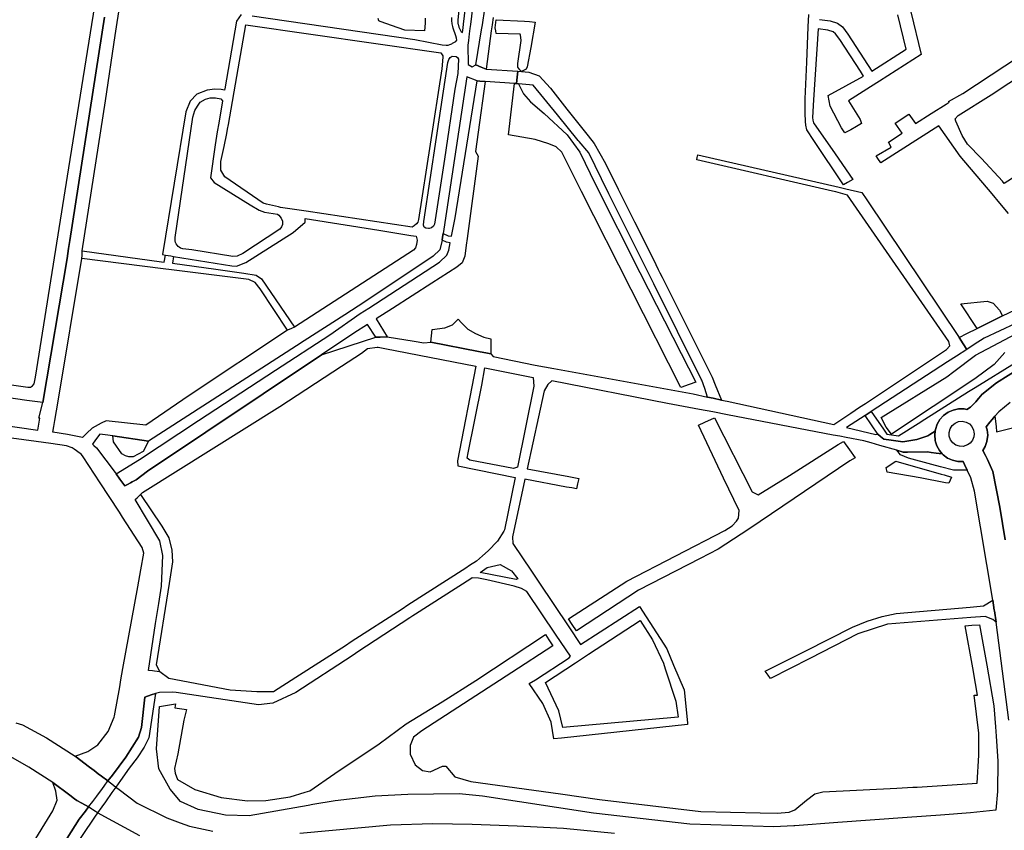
# Model space of a CAD drawing. Header units: metres. Extents: x 89872 to 99175, y 455036 to 468911.
# Tile 71 of 196: x 91815 to 92499, y 464388 to 464951. Entities that reach past the tile are written whole.
import ezdxf

# ---------------------------------------------------------------- set-up
doc = ezdxf.new("R2010")
doc.units = ezdxf.units.M
doc.layers.add('Waterdeel', color=7, linetype='Continuous', true_color=0x00aaff)
doc.layers.add('Wegdeel', color=7, linetype='Continuous', true_color=0x9a9a9a)
doc.layers.add('Wegdeel doorgaand', color=1, linetype='Continuous')

msp = doc.modelspace()

# ---------------------------------------------------------------- linework, layer by layer
at = {"layer": 'Waterdeel', "lineweight": -3}
for p, q in [((91849.03, 464847.9), (91867.13, 464960.4)), ((91873.85, 464952.5), (91849.84, 464797.35)), ((92064.21, 464949.94), (92063.91, 464951.43)), ((92065.34, 464949.53), (92064.21, 464949.94)), ((92077.83, 464944.97), (92065.34, 464949.53)), ((92096.38, 464948.16), (92095.97, 464942.88)), ((92096.59, 464951.64), (92096.38, 464948.16)), ((92145.15, 464944.98), (92145.83, 464950.53)), ((92145.83, 464950.53), (92165.37, 464949.72)), ((92165.37, 464949.72), (92168.82, 464949.34)), ((92168.82, 464949.34), (92172.79, 464948.91)), ((92172.79, 464948.91), (92169.74, 464931.45)), ((92082.4, 464943.41), (92077.83, 464944.97)), ((92095.97, 464942.88), (92082.4, 464943.41)), ((92145.45, 464942.83), (92145.15, 464944.98)), ((92145.7, 464941.05), (92145.45, 464942.83)), ((92162.36, 464940.51), (92145.7, 464941.05)), ((92162.63, 464939.97), (92162.36, 464940.51)), ((92162.9, 464938.2), (92162.63, 464939.97)), ((92160.73, 464920.19), (92163.04, 464936.31)), ((92163.04, 464936.31), (92162.9, 464938.2)), ((92169.74, 464931.45), (92167.37, 464917.88)), ((92160.87, 464917.75), (92160.73, 464920.19)), ((92167.37, 464917.88), (92166.56, 464916.26)), ((92162.09, 464915.85), (92160.87, 464917.75)), ((92163.44, 464914.71), (92162.09, 464915.85)), ((92166.56, 464916.26), (92163.44, 464914.71)), ((92154.23, 464870.69), (92158.55, 464906.38)), ((92158.55, 464906.38), (92159.89, 464906.26)), ((92159.89, 464906.26), (92161.31, 464906.13)), ((92161.31, 464906.13), (92164.81, 464899.14)), ((92164.81, 464899.14), (92169.55, 464893.67)), ((92169.55, 464893.67), (92179.03, 464885.64)), ((92179.03, 464885.64), (92195.08, 464870.69)), ((92172.83, 464867.4), (92154.23, 464870.69)), ((92195.08, 464870.69), (92203.83, 464858.65)), ((92182.31, 464864.48), (92172.83, 464867.4)), ((92187.42, 464862.29), (92182.31, 464864.48)), ((92191.43, 464858.65), (92187.42, 464862.29)), ((92205, 464831.37), (92191.43, 464858.65)), ((92203.83, 464858.65), (92214.7, 464836.34)), ((91825.95, 464702.42), (91849.03, 464847.9)), ((92214.7, 464836.34), (92245.54, 464775.15)), ((92274.01, 464695.29), (92205, 464831.37)), ((91849.84, 464797.35), (91848.81, 464791.91)), ((91848.81, 464791.91), (91847.9, 464784.83)), ((91847.9, 464784.83), (91831.15, 464684.99)), ((92245.54, 464775.15), (92274.13, 464718.93)), ((92468.33, 464753.5), (92486.49, 464755.24)), ((92486.49, 464755.24), (92490.71, 464753.75)), ((92479.77, 464736.34), (92468.33, 464753.5)), ((92490.71, 464753.75), (92495.19, 464749.03)), ((92495.19, 464749.03), (92497.18, 464745.05)), ((92115.43, 464738.79), (92119.5, 464742.85)), ((92119.5, 464742.85), (92121.63, 464740.28)), ((92121.63, 464740.28), (92126.09, 464735.77)), ((92497.18, 464745.05), (92479.77, 464736.34)), ((92100.85, 464731.1), (92101.38, 464735.54)), ((92101.38, 464735.54), (92110.03, 464736.62)), ((92110.03, 464736.62), (92115.43, 464738.79)), ((92126.09, 464735.77), (92131.49, 464732.74)), ((92478.49, 464717.68), (92510.85, 464734.85)), ((92100.34, 464726.87), (92100.85, 464731.1)), ((92133.49, 464720.32), (92100.34, 464726.87)), ((92131.49, 464732.74), (92137.27, 464730.16)), ((92137.27, 464730.16), (92142.12, 464729.19)), ((92142.12, 464729.19), (92142.04, 464718.63)), ((92139.85, 464719.07), (92133.49, 464720.32)), ((92142.04, 464718.63), (92139.85, 464719.07)), ((92274.13, 464718.93), (92284.41, 464699.1)), ((92463.36, 464706.31), (92478.49, 464717.68)), ((92498.89, 464719.65), (92491.51, 464711.29)), ((92458.63, 464702.76), (92463.36, 464706.31)), ((92491.51, 464711.29), (92478.03, 464701.27)), ((91824.97, 464697.87), (91825.95, 464702.42)), ((92413.03, 464674.41), (92458.63, 464702.76)), ((92478.03, 464701.27), (92420.3, 464662.93)), ((91795.72, 464699.01), (91820.75, 464695.44)), ((91820.75, 464695.44), (91822.54, 464695.6)), ((91822.54, 464695.6), (91823.84, 464696.41)), ((91823.84, 464696.41), (91824.97, 464697.87)), ((92279.8, 464697.41), (92274.01, 464695.29)), ((92284.41, 464699.1), (92279.8, 464697.41)), ((91820.03, 464686.29), (91791.8, 464690.34)), ((91831.15, 464684.99), (91820.03, 464686.29)), ((92290.59, 464671.15), (92297.33, 464674.2)), ((92297.33, 464674.2), (92323.37, 464622.91)), ((92416.46, 464667.8), (92413.03, 464674.41)), ((92286.24, 464669.19), (92290.59, 464671.15)), ((92303.54, 464632.4), (92286.24, 464669.19)), ((92420.3, 464662.93), (92416.46, 464667.8)), ((91880.19, 464657.64), (91879.57, 464661.65)), ((91879.57, 464661.65), (91904.49, 464658.09)), ((91885.87, 464649.3), (91880.19, 464657.64)), ((91904.49, 464658.09), (91900.61, 464650.89)), ((92349.36, 464634.1), (92383.18, 464655.75)), ((92383.18, 464655.75), (92386.76, 464657.69)), ((92386.76, 464657.69), (92390.94, 464652.06)), ((92390.94, 464652.06), (92395.05, 464646.52)), ((91888.45, 464647.75), (91885.87, 464649.3)), ((91890.84, 464647.16), (91888.45, 464647.75)), ((91893.69, 464647.16), (91890.84, 464647.16)), ((91900.61, 464650.89), (91893.69, 464647.16)), ((92395.05, 464646.52), (92391.38, 464644.3)), ((92391.38, 464644.3), (92321.26, 464597.04)), ((92416.52, 464639.68), (92423.31, 464644.14)), ((92417.13, 464636.57), (92416.52, 464639.68)), ((92423.31, 464644.14), (92454.68, 464635.18)), ((92314.54, 464609.97), (92303.54, 464632.4)), ((92327.53, 464620.71), (92349.36, 464634.1)), ((92440.04, 464632.54), (92417.13, 464636.57)), ((92457.73, 464629.12), (92440.04, 464632.54)), ((92454.68, 464635.18), (92456.77, 464634.58)), ((92456.77, 464634.58), (92461.84, 464633.14)), ((92461.84, 464633.14), (92460.03, 464628.86)), ((92460.03, 464628.86), (92457.73, 464629.12)), ((92323.37, 464622.91), (92327.53, 464620.71)), ((92312.71, 464602.55), (92314.04, 464604.5)), ((92314.04, 464604.5), (92314.54, 464609.97)), ((92321.26, 464597.04), (92299.86, 464583.14)), ((92304.47, 464596.01), (92309.66, 464599.36)), ((92309.66, 464599.36), (92312.71, 464602.55)), ((92236.47, 464560.78), (92304.47, 464596.01)), ((92299.86, 464583.14), (92287.29, 464576.66)), ((92287.29, 464576.66), (92244.54, 464554.62)), ((92196, 464534.6), (92236.47, 464560.78)), ((92244.54, 464554.62), (92201.6, 464526.32)), ((92198.61, 464530.74), (92196, 464534.6)), ((92201.6, 464526.32), (92198.61, 464530.74)), ((92471.32, 464529.77), (92475.9, 464530.19)), ((92476.66, 464500.76), (92471.32, 464529.77)), ((92475.9, 464530.19), (92481.26, 464530.55)), ((92481.26, 464530.55), (92486.43, 464502.49)), ((92131.67, 464491.82), (92180.04, 464523.79)), ((92180.04, 464523.79), (92182.44, 464520.1)), ((92185.15, 464515.94), (92156.53, 464497.37)), ((92182.44, 464520.1), (92185.15, 464515.94)), ((92486.43, 464502.49), (92491.22, 464474.26)), ((92156.53, 464497.37), (92094.12, 464456.87)), ((92478.54, 464489.89), (92476.66, 464500.76)), ((92108.23, 464476.94), (92131.67, 464491.82)), ((92479.89, 464481.73), (92478.54, 464489.89)), ((92477.48, 464481.56), (92479.89, 464481.73)), ((92480.75, 464455.38), (92477.48, 464481.56)), ((91909.99, 464444.39), (91912.16, 464473.75)), ((91912.16, 464473.75), (91923.16, 464475.7)), ((91923.16, 464475.7), (91922.65, 464472.93)), ((92083.36, 464461.8), (92108.23, 464476.94)), ((92491.22, 464474.26), (92492.39, 464459.79)), ((91922.65, 464472.93), (91930.73, 464471.68)), ((91930.73, 464471.68), (91929.05, 464464.27)), ((91929.05, 464464.27), (91924.81, 464440.83)), ((92064.66, 464447.77), (92083.36, 464461.8)), ((92094.12, 464456.87), (92088.35, 464452.4)), ((92480.75, 464440.11), (92480.75, 464455.38)), ((92492.39, 464459.79), (92492.91, 464453.2)), ((92492.91, 464453.2), (92494.02, 464435.81)), ((92033.82, 464427.31), (92064.66, 464447.77)), ((92088.35, 464452.4), (92086.05, 464446.81)), ((92086.05, 464446.81), (92086.05, 464440.66)), ((91911.61, 464430.53), (91909.99, 464444.39)), ((91924.81, 464440.83), (91922.51, 464430.85)), ((92086.05, 464440.66), (92089.51, 464433.39)), ((92479.71, 464420.54), (92480.75, 464440.11)), ((92089.51, 464433.39), (92094.69, 464429.47)), ((92494.02, 464435.81), (92493.7, 464414.84)), ((91919.48, 464416.42), (91911.61, 464430.53)), ((91922.51, 464430.85), (91923.03, 464427.62)), ((91923.03, 464427.62), (91924.6, 464423.21)), ((92016.43, 464415.29), (92033.82, 464427.31)), ((92094.69, 464429.47), (92099.88, 464428.35)), ((92099.88, 464428.35), (92108.53, 464432.27)), ((92108.53, 464432.27), (92110.83, 464432.27)), ((92110.83, 464432.27), (92117.17, 464425)), ((91924.6, 464423.21), (91936.56, 464416.29)), ((92117.17, 464425), (92128.12, 464421.64)), ((92128.12, 464421.64), (92190.38, 464413.07)), ((92437.95, 464417.88), (92479.71, 464420.54)), ((91926.6, 464407.74), (91919.48, 464416.42)), ((91936.56, 464416.29), (91954.82, 464410.62)), ((92002.72, 464411.13), (92013.24, 464414.32)), ((92013.24, 464414.32), (92016.43, 464415.29)), ((92084.41, 464412.61), (92061.81, 464411.61)), ((92120.05, 464413.25), (92084.41, 464412.61)), ((92136.19, 464411.58), (92120.05, 464413.25)), ((92190.38, 464413.07), (92217.45, 464409.34)), ((92361.13, 464408.86), (92367.08, 464413.06)), ((92367.08, 464413.06), (92372.5, 464414.64)), ((92372.5, 464414.64), (92423.89, 464417.12)), ((92423.89, 464417.12), (92434.92, 464417.71)), ((92434.92, 464417.71), (92437.95, 464417.88)), ((92493.7, 464414.84), (92492.7, 464401.93)), ((91938.96, 464402.25), (91926.6, 464407.74)), ((91954.82, 464410.62), (91973.07, 464408.41)), ((91973.07, 464408.41), (91985.78, 464408.6)), ((91985.78, 464408.6), (92002.72, 464411.13)), ((92018.48, 464405.68), (92015.2, 464405.11)), ((92033.97, 464408.37), (92018.48, 464405.68)), ((92061.81, 464411.61), (92033.97, 464408.37)), ((92213.41, 464399.83), (92136.19, 464411.58)), ((92217.45, 464409.34), (92287.76, 464400.95)), ((92353.01, 464402.03), (92361.13, 464408.86)), ((91957.94, 464398.25), (91938.96, 464402.25)), ((92015.2, 464405.11), (91974.23, 464398)), ((92280.27, 464392), (92213.41, 464399.83)), ((92287.76, 464400.95), (92329, 464400.08)), ((92329, 464400.08), (92340.78, 464399.83)), ((92340.78, 464399.83), (92349.22, 464400.46)), ((92349.22, 464400.46), (92353.01, 464402.03)), ((92454.13, 464398.44), (92430.99, 464396.74)), ((92475.11, 464399.98), (92454.13, 464398.44)), ((92492.7, 464401.93), (92475.11, 464399.98)), ((91974.23, 464398), (91957.94, 464398.25)), ((92338.48, 464390.33), (92280.27, 464392)), ((92382.91, 464393.21), (92353.04, 464391.02)), ((92430.99, 464396.74), (92382.91, 464393.21)), ((92352.41, 464390.97), (92338.48, 464390.33)), ((92353.04, 464391.02), (92352.41, 464390.97))]:
    msp.add_line(p, q, dxfattribs=at)
at = {"layer": 'Wegdeel'}
for p, q in [((92136.17, 464947.18), (92137.93, 464958.28)), ((92143.58, 464952.15), (92142.89, 464947.01)), ((92362.43, 464945.63), (92362.81, 464954.29)), ((92430.42, 464930.15), (92424.55, 464954.1)), ((92433.68, 464956.06), (92440.69, 464926.43)), ((92135.61, 464943.66), (92136.17, 464947.18)), ((92142.89, 464947.01), (92142.34, 464942.89)), ((92361.38, 464921.28), (92362.43, 464945.63)), ((92370.27, 464950.91), (92377.52, 464949.81)), ((92377.52, 464949.81), (92382.68, 464948.21)), ((92382.68, 464948.21), (92386.12, 464945.63)), ((92386.12, 464945.63), (92389.81, 464940.71)), ((92131.76, 464919.43), (92135.61, 464943.66)), ((92142.34, 464942.89), (92138.77, 464916.29)), ((92369.27, 464944.35), (92366.1, 464895.12)), ((92376.03, 464943.32), (92369.27, 464944.35)), ((92379.62, 464942.21), (92376.03, 464943.32)), ((92381.38, 464940.89), (92379.62, 464942.21)), ((92384.37, 464936.91), (92381.38, 464940.89)), ((92389.81, 464940.71), (92406.63, 464914.87)), ((92398.63, 464915), (92384.37, 464936.91)), ((92113.83, 464924.49), (92115.11, 464925.4)), ((92115.11, 464925.4), (92117.94, 464925.13)), ((92117.94, 464925.13), (92118.85, 464924.49)), ((92406.63, 464914.87), (92430.42, 464930.15)), ((92440.69, 464926.43), (92411.79, 464908.05)), ((92104.43, 464868.89), (92112.19, 464920.84)), ((92112.19, 464920.84), (92112.83, 464923.03)), ((92112.83, 464923.03), (92113.83, 464924.49)), ((92118.85, 464924.49), (92119.51, 464923.3)), ((92119.51, 464923.3), (92119.22, 464913.26)), ((92135.36, 464917.82), (92131.76, 464919.43)), ((92360.27, 464895.77), (92361.38, 464921.28)), ((92119.22, 464913.26), (92117.12, 464902.49)), ((92138.77, 464916.29), (92135.36, 464917.82)), ((92160.41, 464910.74), (92160.88, 464914.88)), ((92160.88, 464914.88), (92163.44, 464914.71)), ((92163.44, 464914.71), (92168.52, 464914.15)), ((92168.52, 464914.15), (92175.67, 464911.77)), ((92175.67, 464911.77), (92183.42, 464903.12)), ((92376.33, 464898.09), (92400.87, 464911.56)), ((92400.87, 464911.56), (92398.63, 464915)), ((92117.39, 464813.04), (92132.52, 464908.16)), ((92132.52, 464908.16), (92134.43, 464908.03)), ((92138.2, 464907.78), (92133.31, 464872.63)), ((92134.43, 464908.03), (92138.2, 464907.78)), ((92159.89, 464906.26), (92160.41, 464910.74)), ((92161.31, 464906.13), (92159.89, 464906.26)), ((92171.5, 464905.21), (92161.31, 464906.13)), ((92188.23, 464884.65), (92171.5, 464905.21)), ((92411.79, 464908.05), (92405.68, 464904.16)), ((92117.12, 464902.49), (92109.82, 464853.92)), ((92183.42, 464903.12), (92194.83, 464888.65)), ((92377.54, 464890.59), (92376.33, 464898.09)), ((92405.68, 464904.16), (92390.36, 464894.42)), ((91936.49, 464887.54), (91938.41, 464890.65)), ((91938.41, 464890.65), (91940.33, 464893.46)), ((91940.33, 464893.46), (91943.89, 464895.39)), ((91943.89, 464895.39), (91947.14, 464896.42)), ((91947.14, 464896.42), (91950.84, 464896.42)), ((91950.84, 464896.42), (91954.54, 464895.83)), ((91955.85, 464894.41), (91953.14, 464878.92)), ((91954.54, 464895.83), (91955.85, 464894.41)), ((92360.31, 464885.66), (92360.27, 464895.77)), ((92366.1, 464895.12), (92365.45, 464882.76)), ((92385.4, 464875.64), (92377.54, 464890.59)), ((92390.36, 464894.42), (92398.48, 464881.3)), ((91935.15, 464882.96), (91936.49, 464887.54)), ((92202.79, 464866.75), (92188.23, 464884.65)), ((92194.83, 464888.65), (92209.54, 464869.98)), ((92360.45, 464880), (92360.31, 464885.66)), ((91923.02, 464799.5), (91935.15, 464882.96)), ((91953.14, 464878.92), (91952.07, 464872.77)), ((92360.74, 464877.37), (92360.45, 464880)), ((92361.5, 464874.21), (92360.74, 464877.37)), ((92365.45, 464882.76), (92365.58, 464880.92)), ((92365.58, 464880.92), (92365.98, 464879.08)), ((92365.98, 464879.08), (92381.1, 464857.65)), ((92399.39, 464878.52), (92395.96, 464876.54)), ((92398.48, 464881.3), (92399.39, 464878.52)), ((91952.07, 464872.77), (91950.73, 464863.67)), ((92133.31, 464872.63), (92131.34, 464859.23)), ((92366.24, 464866.7), (92361.5, 464874.21)), ((92387.78, 464872.05), (92385.4, 464875.64)), ((92392.03, 464874.29), (92387.78, 464872.05)), ((92395.96, 464876.54), (92392.03, 464874.29)), ((91950.73, 464863.67), (91947.38, 464840.8)), ((92095.57, 464810.55), (92104.43, 464868.89)), ((92203.34, 464866.1), (92202.79, 464866.75)), ((92210.03, 464858.28), (92203.34, 464866.1)), ((92209.54, 464869.98), (92213.71, 464864.7)), ((92213.71, 464864.7), (92221.62, 464850.79)), ((92386.86, 464836.01), (92366.24, 464866.7)), ((92131.34, 464859.23), (92133.31, 464855.88)), ((92218.93, 464840.07), (92210.03, 464858.28)), ((92381.1, 464857.65), (92393.46, 464839.64)), ((92109.82, 464853.92), (92103.4, 464811.79)), ((92133.31, 464855.88), (92125.61, 464798.77)), ((92221.62, 464850.79), (92230.5, 464833.01)), ((91947.38, 464840.8), (91950.06, 464837.52)), ((91950.06, 464837.52), (91975.1, 464822.02)), ((92224.07, 464829.76), (92218.93, 464840.07)), ((92389.71, 464837.58), (92386.86, 464836.01)), ((92393.46, 464839.64), (92389.71, 464837.58)), ((92251.79, 464774.11), (92224.07, 464829.76)), ((92230.5, 464833.01), (92241.84, 464810.27)), ((91975.1, 464822.02), (91981.25, 464818.34)), ((91981.25, 464818.34), (91984.94, 464817.11)), ((91984.94, 464817.11), (91993.88, 464815.69)), ((91993.88, 464815.69), (91994.79, 464814.89)), ((91994.79, 464814.89), (91996.57, 464812.96)), ((91996.57, 464812.96), (91997.45, 464810.89)), ((91997.45, 464810.89), (91997.45, 464808.38)), ((92095.39, 464808.09), (92095.57, 464810.55)), ((92102.88, 464808.64), (92102.15, 464807.36)), ((92103.4, 464811.79), (92102.88, 464808.64)), ((92114.85, 464800.31), (92117.39, 464813.04)), ((92241.84, 464810.27), (92254.87, 464784.17)), ((91995.53, 464805.27), (91969.93, 464788.4)), ((91996.71, 464806.75), (91995.53, 464805.27)), ((91997.45, 464808.38), (91996.71, 464806.75)), ((92095.67, 464806.72), (92095.39, 464808.09)), ((92096.85, 464805.93), (92095.67, 464806.72)), ((92098.73, 464805.77), (92096.85, 464805.93)), ((92099.32, 464805.72), (92098.73, 464805.77)), ((92100.96, 464806.26), (92099.32, 464805.72)), ((92102.15, 464807.36), (92100.96, 464806.26)), ((92108.51, 464799.78), (92108.89, 464802.26)), ((92108.89, 464802.26), (92112.55, 464800.64)), ((91922.87, 464797.13), (91923.02, 464799.5)), ((91923.28, 464795.98), (91922.87, 464797.13)), ((91923.61, 464795.06), (91923.28, 464795.98)), ((91924.95, 464793.13), (91923.61, 464795.06)), ((92108.17, 464797.5), (92108.51, 464799.78)), ((92111.26, 464796.14), (92108.17, 464797.5)), ((92113.94, 464795.75), (92111.26, 464796.14)), ((92112.55, 464800.64), (92114.85, 464800.31)), ((92112.83, 464790.62), (92113.94, 464795.75)), ((92125.61, 464798.77), (92124.99, 464794.17)), ((91858.29, 464786.96), (91858.36, 464790.19)), ((91858.36, 464790.19), (91913.43, 464782.57)), ((91925.62, 464792.7), (91924.95, 464793.13)), ((91926.57, 464792.1), (91925.62, 464792.7)), ((91928.2, 464791.51), (91926.57, 464792.1)), ((91934.56, 464790.77), (91928.2, 464791.51)), ((91962.98, 464786.33), (91934.56, 464790.77)), ((91969.93, 464788.4), (91965.93, 464786.47)), ((92111.45, 464787.07), (92112.83, 464790.62)), ((92124.99, 464794.17), (92123.96, 464786.5)), ((91858.25, 464784.85), (91858.29, 464786.96)), ((91914.7, 464777.7), (91858.25, 464784.85)), ((91913.43, 464782.57), (91915.41, 464782.3)), ((91915.41, 464782.3), (91916.17, 464787.22)), ((91916.17, 464787.22), (91919.97, 464786.61)), ((91919.97, 464786.61), (91921.88, 464786.3)), ((91921.88, 464786.3), (91921.07, 464781.51)), ((91921.07, 464781.51), (91951.15, 464777.35)), ((91965.93, 464786.47), (91962.98, 464786.33)), ((92057.42, 464750.44), (92106.53, 464782.34)), ((92106.53, 464782.34), (92111.45, 464787.07)), ((92122.13, 464781.76), (92118.49, 464778.84)), ((92123.96, 464786.5), (92122.13, 464781.76)), ((92254.87, 464784.17), (92258.28, 464777.34)), ((91920.31, 464776.98), (91914.7, 464777.7)), ((91974.01, 464770.18), (91920.31, 464776.98)), ((91951.15, 464777.35), (91970.64, 464774.65)), ((91970.64, 464774.65), (91979.1, 464773.22)), ((92118.49, 464778.84), (92101.07, 464767.68)), ((92258.28, 464777.34), (92259.48, 464774.95)), ((92259.48, 464774.95), (92261, 464771.91)), ((91978.37, 464768.2), (91974.01, 464770.18)), ((91982.05, 464763.72), (91978.37, 464768.2)), ((91979.1, 464773.22), (91982.82, 464770.63)), ((91982.82, 464770.63), (92005.72, 464737.12)), ((92101.07, 464767.68), (92073.86, 464750.26)), ((92255.26, 464767.17), (92251.79, 464774.11)), ((92261, 464771.91), (92295.6, 464702.56)), ((92000.96, 464735.02), (91982.05, 464763.72)), ((92288.17, 464701.11), (92255.26, 464767.17)), ((92051.46, 464746.64), (92057.42, 464750.44)), ((92073.86, 464750.26), (92062.43, 464742.89)), ((92030.26, 464731.93), (92051.46, 464746.64)), ((92062.43, 464742.89), (92070.05, 464730.4)), ((92003.77, 464736.27), (92000.96, 464735.02)), ((92005.72, 464737.12), (92003.77, 464736.27)), ((92056.38, 464739), (92047.06, 464733)), ((92062.17, 464730.18), (92056.38, 464739)), ((91992.55, 464707.3), (92030.26, 464731.93)), ((92047.06, 464733), (92024.48, 464717.92)), ((92065.25, 464730.26), (92062.17, 464730.18)), ((92070.05, 464730.4), (92065.25, 464730.26)), ((92024.48, 464717.92), (91903.64, 464637.24)), ((91939.02, 464672.32), (91992.55, 464707.3)), ((92288.54, 464700.37), (92288.17, 464701.11)), ((92290.54, 464694.51), (92288.54, 464700.37)), ((92295.6, 464702.56), (92297.83, 464697.13)), ((92292.53, 464688.68), (92290.54, 464694.51)), ((92297.83, 464697.13), (92302.18, 464686.58)), ((92296.44, 464687.83), (92292.53, 464688.68)), ((92302.18, 464686.58), (92296.44, 464687.83)), ((91898.22, 464645.31), (91939.02, 464672.32)), ((92426.42, 464648.49), (92423.8, 464651.75)), ((92423.8, 464651.75), (92428.3, 464650.47)), ((91881.87, 464635.37), (91898.22, 464645.31)), ((92432.11, 464646.16), (92426.42, 464648.49)), ((92428.3, 464650.47), (92428.76, 464650.47)), ((92428.76, 464650.47), (92431.25, 464650.49)), ((92431.25, 464650.49), (92445.27, 464650.64)), ((92448.2, 464641.84), (92432.11, 464646.16)), ((92445.27, 464650.64), (92447.65, 464650.23)), ((92447.65, 464650.23), (92451.13, 464649.63)), ((92451.13, 464649.63), (92455.48, 464649.32)), ((92455.48, 464649.32), (92456.07, 464648.64)), ((92456.07, 464648.64), (92459.13, 464646.34)), ((92459.13, 464646.34), (92462.6, 464644.73)), ((92462.6, 464644.73), (92466.34, 464643.87)), ((92454.27, 464640.21), (92448.2, 464641.84)), ((92463.2, 464637.81), (92454.27, 464640.21)), ((92472.73, 464637.88), (92463.2, 464637.81)), ((92466.34, 464643.87), (92469.87, 464643.81)), ((92469.87, 464643.81), (92470.84, 464641.8)), ((92470.84, 464641.8), (92472.73, 464637.88)), ((91884.57, 464631.7), (91881.87, 464635.37)), ((91887.96, 464627.08), (91884.57, 464631.7)), ((91895.9, 464631.18), (91893.08, 464629.72)), ((91903.64, 464637.24), (91895.9, 464631.18)), ((91890.23, 464628.25), (91887.96, 464627.08)), ((91891.98, 464629.15), (91890.23, 464628.25)), ((91893.08, 464629.72), (91891.98, 464629.15)), ((91895.12, 464617.42), (91896.52, 464618.8)), ((91912.31, 464588.77), (91895.12, 464617.42)), ((91896.52, 464618.8), (91898.16, 464620.42)), ((91898.16, 464620.42), (91898.85, 464621.11)), ((91898.85, 464621.11), (91913.72, 464598.92)), ((91913.72, 464598.92), (91918.46, 464590.97)), ((91918.46, 464590.97), (91920.54, 464582.25)), ((91914.43, 464578.68), (91912.31, 464588.77)), ((91913.37, 464557.25), (91914.43, 464578.68)), ((91920.54, 464582.25), (91921.11, 464574.29)), ((91921.11, 464574.29), (91918.84, 464559.13)), ((91918.84, 464559.13), (91909.74, 464502.66)), ((91911.53, 464545.35), (91913.37, 464557.25)), ((91909.38, 464531.39), (91911.53, 464545.35)), ((92423.38, 464538.4), (92474.73, 464542.85)), ((92474.73, 464542.85), (92484.02, 464543.65)), ((92484.02, 464543.65), (92490.55, 464547.71)), ((92490.55, 464547.71), (92491.54, 464540.77)), ((92403.35, 464532.95), (92413.64, 464536.3)), ((92413.64, 464536.3), (92423.38, 464538.4)), ((92475.38, 464535.54), (92417.43, 464531.05)), ((92485.1, 464536.3), (92475.38, 464535.54)), ((92490.51, 464534.2), (92485.1, 464536.3)), ((92491.54, 464540.77), (92491.62, 464540.27)), ((92491.62, 464540.27), (92492.75, 464532.34)), ((91904.36, 464498.8), (91909.38, 464531.39)), ((92209.94, 464510.06), (92245.69, 464533.48)), ((92245.69, 464533.48), (92254.33, 464520.06)), ((92360.67, 464512.51), (92393.23, 464528.9)), ((92393.23, 464528.9), (92403.35, 464532.95)), ((92417.43, 464531.05), (92396.86, 464524.22)), ((92492.75, 464532.34), (92490.51, 464534.2)), ((92396.86, 464524.22), (92363.43, 464507.1)), ((92254.33, 464520.06), (92261.83, 464503.85)), ((92200.82, 464504.08), (92209.94, 464510.06)), ((92332.61, 464498.38), (92355.62, 464509.96)), ((92355.62, 464509.96), (92360.67, 464512.51)), ((91909.74, 464502.66), (91912.2, 464497.88)), ((92179.99, 464490.42), (92200.82, 464504.08)), ((92261.83, 464503.85), (92263.1, 464499.98)), ((92363.43, 464507.1), (92336.26, 464493.19)), ((91907.17, 464498.47), (91904.36, 464498.8)), ((91908.61, 464498.3), (91907.17, 464498.47)), ((91912.2, 464497.88), (91908.61, 464498.3)), ((92263.1, 464499.98), (92270.47, 464477.56)), ((92334.58, 464495.58), (92332.61, 464498.38)), ((92336.26, 464493.19), (92334.58, 464495.58)), ((92189.21, 464470.85), (92179.99, 464490.42)), ((91901.78, 464480.34), (91906.18, 464481.81)), ((91909.22, 464482.83), (91904.72, 464452.14)), ((91906.18, 464481.81), (91909.22, 464482.83)), ((91899.65, 464459.14), (91901.78, 464480.34)), ((92270.47, 464477.56), (92272.2, 464466.38)), ((92192.09, 464459.11), (92189.21, 464470.85)), ((92272.2, 464466.38), (92192.09, 464459.11)), ((91897.54, 464452.44), (91899.65, 464459.14)), ((91888.72, 464438.69), (91897.54, 464452.44)), ((91904.72, 464452.14), (91901.49, 464445.68)), ((91901.49, 464445.68), (91896.47, 464438.15)), ((91879.36, 464426.19), (91888.72, 464438.69)), ((91896.47, 464438.15), (91891.09, 464430.97)), ((91876.29, 464422.09), (91879.36, 464426.19)), ((91891.09, 464430.97), (91885.08, 464422.53)), ((91873.56, 464418.44), (91876.29, 464422.09)), ((91885.08, 464422.53), (91881.79, 464417.91)), ((91868.46, 464411.64), (91872.38, 464416.86)), ((91872.38, 464416.86), (91873.56, 464418.44)), ((91879.07, 464414.08), (91874.48, 464407.64)), ((91881.79, 464417.91), (91879.07, 464414.08)), ((91862.82, 464404.1), (91865.69, 464407.93)), ((91865.69, 464407.93), (91868.46, 464411.64)), ((91874.48, 464407.64), (91872.03, 464404.19)), ((91856.22, 464395.55), (91860.61, 464401.15)), ((91860.61, 464401.15), (91862.82, 464404.1)), ((91869.07, 464400.03), (91866.88, 464396.95)), ((91872.03, 464404.19), (91869.07, 464400.03)), ((91842.36, 464373.57), (91856.22, 464395.55)), ((91866.88, 464396.95), (91848.57, 464369.72))]:
    msp.add_line(p, q, dxfattribs=at)
for points in [[(91968.74, 464954.18), (91965.5, 464949.68), (91957.3, 464902.74), (91957.13, 464901.78), (91954.98, 464902.19), (91950.4, 464902.49), (91945.07, 464901.75), (91938.09, 464899.08), (91933.46, 464894.2), (91930.29, 464886.64), (91914.24, 464787.53), (91916.17, 464787.22), (91919.97, 464786.61), (91921.88, 464786.3), (91962.24, 464779.82), (91965.49, 464779.51), (91971.99, 464782.02), (92004.91, 464802.99), (92013.2, 464810.07), (92013.2, 464812.61), (92064.36, 464804.47), (92086.64, 464800.93), (92090.24, 464800.35), (92090.83, 464797.59), (92090.55, 464794.49), (92089.73, 464792.3), (92088.27, 464790.74), (92005.72, 464737.12), (92003.77, 464736.27), (92000.96, 464735.02), (91932.58, 464689.64), (91902.52, 464669.18), (91875.01, 464672.18), (91871.68, 464670.64), (91865.32, 464667.04), (91861.62, 464663.6), (91858.65, 464660.55), (91848.19, 464662.73), (91838.03, 464664.21), (91838.73, 464668.23), (91839.4, 464672.37), (91841.65, 464685.79), (91858.25, 464784.85), (91858.29, 464786.96), (91858.36, 464790.19), (91874.53, 464894.39), (91881.33, 464939.67), (91884.78, 464962.15)], [(92120.07, 464959.36), (92119.06, 464950.63), (92119.23, 464948.02), (92119.35, 464947.59), (92119.94, 464945.46), (92120.05, 464945.04), (92121.36, 464942.32), (92122.28, 464941.69), (92122.8, 464945.13), (92123.15, 464947.5), (92124.49, 464959.09)], [(91760.55, 464675.46), (91827.67, 464665.71), (91828.33, 464669.86), (91828.99, 464673.98), (91828.31, 464674.09), (91831.15, 464684.99), (91847.9, 464784.83), (91848.81, 464791.91), (91849.84, 464797.35), (91873.85, 464952.5)], [(92129.27, 464958.8), (92127.84, 464947.38), (92127.49, 464944.59), (92127.01, 464940.83), (92126.45, 464936.3), (92126.04, 464933.08), (92126.31, 464919.61), (92129.05, 464917.85), (92131.76, 464919.43), (92135.36, 464917.82), (92138.77, 464916.29), (92160.88, 464914.88), (92160.41, 464910.74), (92159.89, 464906.26), (92158.55, 464906.38), (92138.2, 464907.78), (92134.43, 464908.03), (92132.52, 464908.16), (92125.43, 464910.99), (92109.35, 464805.26), (92108.89, 464802.26), (92108.51, 464799.78), (92108.17, 464797.5), (92106.74, 464790.85), (92102.07, 464786.41), (92097.05, 464783.08), (92095.07, 464781.76), (92054.51, 464754.82), (92040.69, 464745.86), (92012.49, 464727.69), (92007.24, 464724.3), (91904.49, 464658.09), (91879.57, 464661.65), (91874.36, 464662.4), (91870.75, 464662.91), (91867.67, 464658.89), (91865.45, 464655.98), (91866.41, 464655.13), (91868.23, 464653.5), (91881.22, 464636.26), (91881.87, 464635.37), (91884.57, 464631.7), (91887.96, 464627.08), (91890.23, 464628.25), (91891.98, 464629.15), (91893.08, 464629.72), (91895.9, 464631.18), (91903.64, 464637.24), (92024.48, 464717.92), (92062.17, 464730.18), (92065.25, 464730.26), (92070.05, 464730.4), (92088.86, 464727.42), (92095.6, 464726.36), (92100.34, 464726.87), (92133.49, 464720.32), (92139.85, 464719.07), (92142.04, 464718.63), (92143.65, 464716.71), (92172.73, 464710.79), (92185.73, 464708.43), (92282.49, 464690.88), (92292.53, 464688.68), (92296.44, 464687.83), (92302.18, 464686.58), (92306.08, 464685.72), (92380.11, 464669.56), (92391.99, 464677.48), (92398.09, 464681.54), (92402.24, 464684.3), (92458.43, 464721.74), (92460.71, 464724.3), (92460.02, 464727.21), (92391.75, 464825.79), (92389.61, 464828.87), (92381.6, 464831.13), (92379.35, 464831.52), (92285.1, 464853.32), (92285.39, 464854.96), (92285.74, 464856.91), (92383.84, 464834.47), (92388.39, 464833.15), (92399.59, 464830.69), (92403.05, 464825.64), (92467.09, 464730.12), (92469.98, 464725.66), (92472.49, 464721.78), (92465.34, 464717.15), (92459.02, 464713.04), (92406.11, 464678.63), (92403.98, 464677.24), (92401.94, 464675.92), (92388.95, 464667.47), (92409.35, 464662.68), (92410.75, 464662.91), (92412.55, 464661.32), (92414.78, 464659.35), (92419.88, 464658.65), (92426.47, 464657.75), (92428.03, 464657.64), (92437.73, 464659.11), (92441.97, 464660.52), (92444.12, 464661.23), (92445.43, 464661.66), (92446.79, 464662.65), (92450.49, 464664.99), (92450.19, 464662.34), (92450.54, 464658.53), (92450.82, 464657.62), (92451.68, 464654.87), (92453.54, 464651.53), (92455.48, 464649.32), (92451.13, 464649.63), (92447.65, 464650.23), (92445.27, 464650.64), (92431.25, 464650.49), (92428.76, 464650.47), (92428.3, 464650.47), (92423.8, 464651.75), (92412.11, 464655.07), (92405.97, 464656.82), (92400.97, 464658.24), (92388.74, 464660.58), (92384.41, 464661.41), (92379.73, 464662.3), (92306.4, 464676.32), (92296.08, 464678.3), (92286.94, 464680.04), (92264.73, 464684.11), (92184.3, 464699.81), (92181.55, 464697.34), (92179.03, 464693.01), (92167.3, 464638.78), (92196.11, 464633.46), (92203.04, 464632.18), (92202.3, 464628.44), (92201.61, 464624.93), (92198.23, 464625.55), (92194.69, 464626.21), (92165.74, 464631.54), (92157.11, 464591.63), (92157.41, 464587.05), (92170.36, 464567.67), (92175.42, 464560.11), (92196.14, 464529.11), (92204.36, 464516.82), (92245.26, 464543.32), (92264.13, 464513.91), (92268.95, 464502.56), (92276.23, 464485.39), (92278.54, 464462.46), (92278.54, 464461.28), (92191.1, 464451.86), (92185.75, 464451.28), (92184.02, 464463.02), (92178.26, 464475.89), (92168.61, 464489.66), (92172.99, 464492.34), (92196.46, 464507.57), (92197.32, 464508.82), (92187.46, 464523.4), (92167.1, 464553.54), (92163.37, 464555.83), (92158.32, 464557.47), (92139.18, 464561.65), (92133.43, 464562.91), (92129.16, 464563.25), (92128.07, 464562.53), (92089.71, 464537.93), (92087.9, 464536.73), (92085.73, 464535.31), (92049.69, 464511.66), (92048.04, 464510.57), (92045.74, 464509.06), (92006.81, 464483.52), (91990.64, 464476.01), (91980.82, 464474.85), (91923.68, 464483.43), (91921.12, 464483.82), (91912.03, 464483.49), (91909.22, 464482.83), (91906.18, 464481.81), (91901.78, 464480.34), (91899.65, 464459.14), (91897.54, 464452.44), (91888.72, 464438.69), (91879.36, 464426.19), (91876.29, 464422.09), (91871.87, 464425.44), (91869.6, 464427.16), (91866.64, 464429.41), (91863.56, 464431.74), (91853.44, 464439.41), (91862.38, 464442.45), (91869.2, 464447.12), (91876.37, 464456.45), (91880.68, 464466.5), (91880.84, 464467.38), (91884.45, 464487.45), (91885.31, 464492.26), (91886.72, 464500.12), (91892.86, 464534.26), (91896.95, 464556.98), (91899.07, 464568.8), (91901.13, 464580.27), (91900.05, 464584.22), (91886.46, 464605.38), (91884.22, 464608.81), (91877.14, 464619.59), (91870.95, 464629.01), (91859.07, 464647.1), (91857.93, 464648.84), (91854.51, 464651.3), (91852.94, 464652.39), (91851.44, 464653.39), (91847.49, 464654.83), (91836.65, 464656.3), (91826.38, 464657.69), (91762.81, 464666.31)], [(91976.29, 464953.4), (92089.3, 464936.85), (92108.19, 464933.2), (92111.11, 464932.94), (92112.44, 464933.05), (92113.59, 464933.34), (92114.97, 464933.97), (92115.51, 464934.29), (92116.93, 464935.12), (92117.79, 464935.64), (92118.56, 464936.42), (92118.31, 464937.83), (92117.85, 464939.39), (92116.01, 464944.74), (92115.68, 464945.94), (92115.15, 464947.91), (92115.03, 464950.09), (92115.03, 464952.11)], [(92501.4, 464816.19), (92495.41, 464823.33), (92489.96, 464829.81), (92467.96, 464855.99), (92453.04, 464876.89), (92412.68, 464851.31), (92410.76, 464854.2), (92409.47, 464856.14), (92419.98, 464862.28), (92418.08, 464865.63), (92427.7, 464871.85), (92422.69, 464878.81), (92432.16, 464885.1), (92436.9, 464878.68), (92447.63, 464885.45), (92458.06, 464892.04), (92460.17, 464893.37), (92459.74, 464893.97), (92469.82, 464899.53), (92518.56, 464931.62)], [(92538.85, 464755.12), (92484.55, 464729.59), (92477.54, 464725.05), (92472.49, 464721.78), (92469.98, 464725.66), (92467.09, 464730.12), (92472.5, 464732.77), (92479.77, 464736.34), (92497.18, 464745.05), (92505.94, 464749.18)], [(92509.36, 464708.74), (92493.08, 464698.47), (92482.94, 464690.52), (92482.13, 464689.54), (92480.49, 464687.58), (92478.62, 464685.33), (92475.05, 464681.58), (92472.45, 464680), (92470.6, 464680.41), (92466.77, 464680.43), (92463.02, 464679.66), (92459.51, 464678.12), (92456.39, 464675.9), (92453.8, 464673.08), (92451.85, 464669.78), (92450.63, 464666.15), (92450.49, 464664.99), (92446.79, 464662.65), (92445.43, 464661.66), (92444.12, 464661.23), (92441.97, 464660.52), (92437.73, 464659.11), (92428.03, 464657.64), (92426.47, 464657.75), (92419.88, 464658.65), (92414.78, 464659.35), (92412.55, 464661.32), (92410.75, 464662.91), (92401.94, 464675.92), (92403.98, 464677.24), (92406.11, 464678.63), (92414.55, 464666.42), (92417.06, 464662.79), (92425.08, 464661.7), (92438.71, 464670.31), (92443.28, 464673.2), (92473.68, 464692.42), (92478.19, 464695.21), (92506.63, 464713)], [(92499.13, 464589.5), (92495.39, 464612.28), (92490.54, 464636.91), (92486.85, 464645.39), (92485.42, 464647.97), (92483.5, 464651.45), (92485.21, 464654.27), (92486.48, 464657.89), (92486.97, 464662.12), (92486.57, 464665.93), (92485.88, 464668.06), (92488.47, 464671.17), (92490.13, 464673.16), (92491.98, 464675.38), (92492.8, 464668.12), (92493.04, 464664.54), (92515.97, 464670.22)], [(91814.73, 464364.39), (91817.25, 464367.58), (91817.62, 464368.06), (91822.6, 464376.21), (91838, 464401.42), (91841.09, 464408.83), (91840.16, 464415.01), (91838.04, 464421.03), (91849.73, 464412.24), (91853.09, 464409.72), (91854.74, 464408.48), (91858.21, 464406.6), (91862.82, 464404.1), (91860.61, 464401.15), (91856.22, 464395.55), (91842.36, 464373.57), (91838.22, 464367.16), (91833.63, 464360.22), (91828.57, 464354.26), (91823.02, 464353.96), (91816.34, 464353.59), (91775.12, 464361.07)]]:
    msp.add_lwpolyline(points, dxfattribs=at)
for points in [[(92087.49, 464806.73), (92013.9, 464817.69), (91995.97, 464820.36), (91994.73, 464820.66), (91986.4, 464822.62), (91984.07, 464823.17), (91957.43, 464841.53), (91954.53, 464846.17), (91954.53, 464852.13), (91956.86, 464862.69), (91958.85, 464871.73), (91959.37, 464874.76), (91959.91, 464877.85), (91962.7, 464893.79), (91963.89, 464900.62), (91972.01, 464947.1), (92107.44, 464927.59), (92108.63, 464925.49), (92108.72, 464924.67), (92107.99, 464916.64), (92091.83, 464811.92), (92091.38, 464810.19), (92090.55, 464808.91), (92088.91, 464807.54)], [(92498.45, 464836.95), (92497.18, 464838.58), (92482.75, 464854.25), (92473.06, 464864.2), (92469.33, 464870.17), (92464.85, 464880.12), (92464.48, 464881.86), (92466.47, 464884.1), (92489.46, 464898.53), (92525.5, 464922.36), (92534.97, 464928.63), (92537.36, 464931.33), (92543.02, 464937.7), (92550.41, 464946.03), (92575.51, 464906.74), (92585.18, 464893.22), (92552.99, 464871.99), (92539.72, 464893.04), (92520.94, 464898.15), (92504.08, 464887.39), (92526.03, 464854.5)], [(92099.32, 464805.72), (92098.73, 464805.77), (92096.85, 464805.93), (92095.67, 464806.72), (92095.39, 464808.09), (92095.57, 464810.55), (92104.43, 464868.89), (92112.19, 464920.84), (92112.83, 464923.03), (92113.83, 464924.49), (92115.11, 464925.4), (92117.94, 464925.13), (92118.85, 464924.49), (92119.51, 464923.3), (92119.22, 464913.26), (92117.12, 464902.49), (92109.82, 464853.92), (92103.4, 464811.79), (92102.88, 464808.64), (92102.15, 464807.36), (92100.96, 464806.26)], [(91962.98, 464786.33), (91934.56, 464790.77), (91928.2, 464791.51), (91926.57, 464792.1), (91925.62, 464792.7), (91924.95, 464793.13), (91923.61, 464795.06), (91923.28, 464795.98), (91922.87, 464797.13), (91923.02, 464799.5), (91935.15, 464882.96), (91936.49, 464887.54), (91938.41, 464890.65), (91940.33, 464893.46), (91943.89, 464895.39), (91947.14, 464896.42), (91950.84, 464896.42), (91954.54, 464895.83), (91955.85, 464894.41), (91953.14, 464878.92), (91952.07, 464872.77), (91950.73, 464863.67), (91947.38, 464840.8), (91950.06, 464837.52), (91975.1, 464822.02), (91981.25, 464818.34), (91984.94, 464817.11), (91993.88, 464815.69), (91994.79, 464814.89), (91996.57, 464812.96), (91997.45, 464810.89), (91997.45, 464808.38), (91996.71, 464806.75), (91995.53, 464805.27), (91969.93, 464788.4), (91965.93, 464786.47)], [(91991.21, 464484.09), (91979.66, 464484.09), (91961.18, 464485.25), (91918.43, 464493.34), (91912.2, 464497.88), (91908.61, 464498.3), (91907.17, 464498.47), (91904.36, 464498.8), (91909.38, 464531.39), (91911.53, 464545.35), (91913.37, 464557.25), (91914.43, 464578.68), (91912.31, 464588.77), (91895.12, 464617.42), (91896.52, 464618.8), (91898.16, 464620.42), (91898.85, 464621.11), (91900.22, 464622.46), (91995.63, 464682.18), (92038.47, 464710.13), (92052.19, 464719.07), (92056.48, 464722.29), (92063.2, 464723.3), (92063.77, 464723.39), (92068.5, 464722.46), (92131.54, 464710.13), (92118.93, 464644.31), (92119.22, 464640.83), (92159, 464632.79), (92151.65, 464596.42), (92151.05, 464595.49), (92146.6, 464588.49), (92140.12, 464582), (92136.28, 464578.53), (92132.16, 464574.81), (92127.3, 464571.67), (92124.6, 464569.93), (92084.52, 464544.06), (92080.51, 464541.48), (92045.05, 464518.6), (92041.08, 464516.03), (92006.81, 464493.92)], [(92157.85, 464639.03), (92127.59, 464644.8), (92125.59, 464646.33), (92126.31, 464649.93), (92135.77, 464696.92), (92137.97, 464708.87), (92171.39, 464702.33), (92171.82, 464696.26), (92160.46, 464640.04)], [(92159.54, 464561.91), (92134.59, 464566.87), (92139.62, 464570.22), (92148.47, 464572.44), (92156.33, 464568.01), (92160.69, 464562.52)], [(92192.09, 464459.11), (92189.21, 464470.85), (92179.99, 464490.42), (92200.82, 464504.08), (92209.94, 464510.06), (92245.69, 464533.48), (92254.33, 464520.06), (92261.83, 464503.85), (92263.1, 464499.98), (92270.47, 464477.56), (92272.2, 464466.38)]]:
    msp.add_lwpolyline(points, close=True, dxfattribs=at)
at = {"layer": 'Wegdeel doorgaand'}
for points in [[(92501.68, 464464.36), (92492.75, 464532.34), (92491.62, 464540.27), (92491.54, 464540.77), (92490.55, 464547.71), (92477.78, 464623.39), (92475.34, 464632.47), (92472.73, 464637.88), (92470.84, 464641.8), (92469.87, 464643.81), (92466.34, 464643.87), (92462.6, 464644.73), (92459.13, 464646.34), (92456.07, 464648.64), (92455.48, 464649.32), (92453.54, 464651.53), (92451.68, 464654.87), (92450.82, 464657.62), (92450.54, 464658.53), (92450.19, 464662.34), (92450.49, 464664.99), (92450.63, 464666.15), (92451.85, 464669.78), (92453.8, 464673.08), (92456.39, 464675.9), (92459.51, 464678.12), (92463.02, 464679.66), (92466.77, 464680.43), (92470.6, 464680.41), (92472.45, 464680), (92475.05, 464681.58), (92478.62, 464685.33), (92480.49, 464687.58), (92482.13, 464689.54), (92482.94, 464690.52), (92493.08, 464698.47), (92509.36, 464708.74)], [(92502.67, 464684.85), (92494.59, 464678.51), (92491.98, 464675.38), (92490.13, 464673.16), (92488.47, 464671.17), (92485.88, 464668.06), (92486.57, 464665.93), (92486.97, 464662.12), (92486.48, 464657.89), (92485.21, 464654.27), (92483.5, 464651.45), (92485.42, 464647.97), (92486.85, 464645.39), (92490.54, 464636.91), (92495.39, 464612.28), (92499.13, 464589.5)], [(91812.33, 464462.4), (91817, 464461.03), (91833.68, 464452.08), (91853.44, 464439.41), (91863.56, 464431.74), (91866.64, 464429.41), (91869.6, 464427.16), (91871.87, 464425.44), (91876.29, 464422.09), (91878.92, 464420.09), (91881.79, 464417.91), (91884.01, 464416.24), (91896.67, 464406.67), (91917.05, 464396.47), (91926.52, 464392.95), (91932.8, 464390.61), (91949.16, 464387.21)], [(91898.52, 464384.12), (91869.07, 464400.03), (91867.64, 464400.8), (91865.83, 464402.04), (91865.07, 464402.56), (91862.82, 464404.1), (91858.21, 464406.6), (91854.74, 464408.48), (91853.09, 464409.72), (91849.73, 464412.24), (91838.04, 464421.03), (91821.33, 464431.69), (91805.58, 464440.65)], [(92009.53, 464385.97), (92072.37, 464391.53), (92101.7, 464392.46), (92129.18, 464392.15), (92160.37, 464390.91), (92192.49, 464389.37), (92227.84, 464385.97)]]:
    msp.add_lwpolyline(points, dxfattribs=at)
msp.add_lwpolyline([(92469.98, 464654.4), (92467.34, 464654.46), (92464.84, 464655.3), (92462.71, 464656.85), (92461.13, 464658.97), (92460.25, 464661.46), (92460.16, 464664.09), (92460.86, 464666.64), (92462.28, 464668.86), (92464.3, 464670.56), (92466.73, 464671.58), (92469.36, 464671.82), (92471.92, 464671.28), (92474.24, 464669.98), (92475.98, 464668.14), (92477.21, 464665.69), (92477.43, 464664.23), (92477.61, 464663.08), (92477.38, 464661.08), (92476.39, 464658.63), (92475.72, 464657.81), (92474.72, 464656.58), (92472.93, 464655.4)], close=True, dxfattribs=at)

doc.saveas('drawing.dxf')
